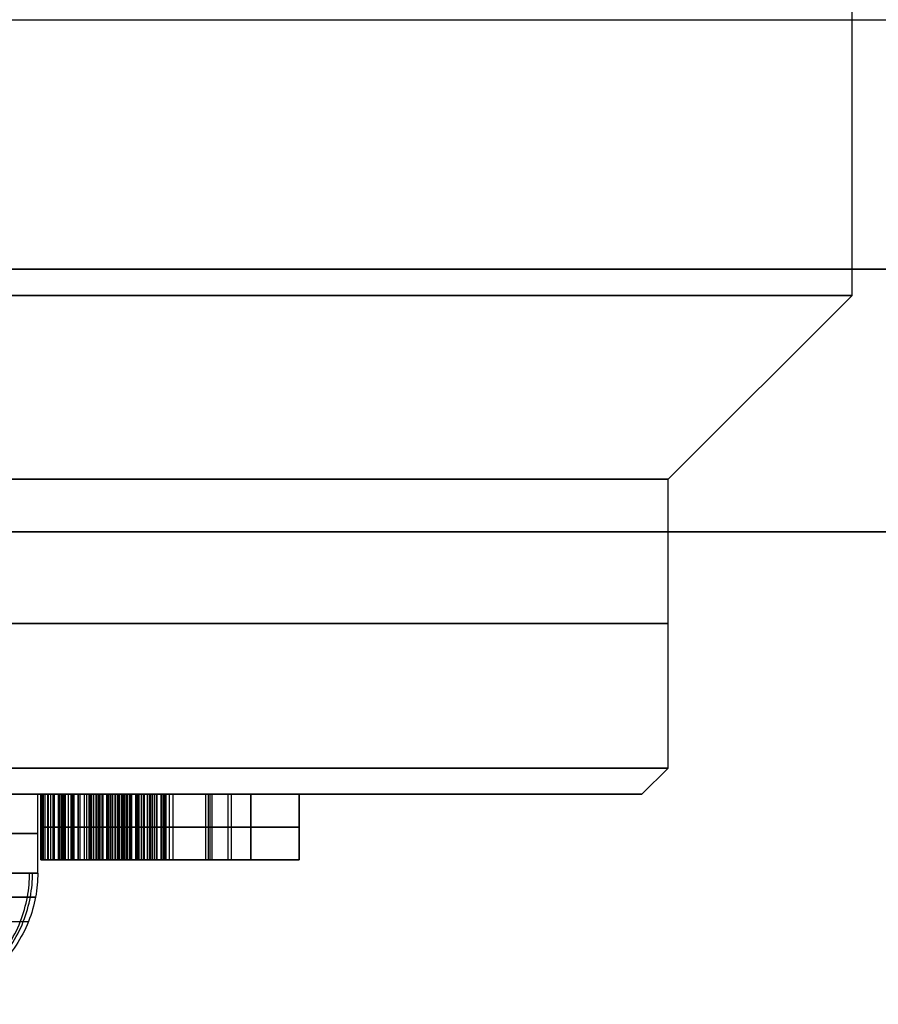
# Model space of a CAD drawing. Header units: millimetres. Extents: x 0 to 322, y -110 to 60.
# Tile 227 of 256: x 299.28 to 302.55, y -92.7 to -88.95. Entities that reach past the tile are written whole.
import ezdxf

# ---------------------------------------------------------------- set-up
doc = ezdxf.new("R2010")
doc.units = ezdxf.units.MM
doc.layers.add('Layer 01', color=7, linetype='Continuous', true_color=0x000000)

msp = doc.modelspace()

# ---------------------------------------------------------------- linework, layer by layer
at = {"layer": 'Layer 01'}
for p, q in [((302.45, -90, 18.5), (302.45, -86.9, 18.5)), ((275.55, -88.95, -0.45), (305.45, -88.95, -0.45)), ((275.55, -88.95, 37.45), (305.45, -88.95, 37.45)), ((301.75, -90.7, 18.5), (302.45, -90, 18.5)), ((301.75, -91.8, 18.5), (301.75, -90.7, 18.5)), ((301.65, -91.9, 18.5), (301.75, -91.8, 18.5)), ((299.35, -92.2, 18.5), (299.35, -91.9, 18.5)), ((301.65, -91.9, 18.5), (299.35, -91.9, 18.5)), ((300.1616, -91.9, 16.6628), (299.5451, -91.9, 16.6628)), ((300.1616, -91.9, 16.0878), (299.6117, -91.9, 16.0878)), ((299.8533, -91.9, 16.8961), (299.8533, -91.9, 16.4294)), ((299.8866, -91.9, 16.2794), (299.8866, -91.9, 15.8961)), ((299.9904, -92.15, 16.8961), (299.9904, -91.9, 16.8961)), ((300, -92.15, 16.4294), (300, -91.9, 16.4294)), ((300.0068, -92.15, 15.8961), (300.0068, -91.9, 15.8961)), ((300.0136, -92.15, 16.2794), (300.0136, -91.9, 16.2794)), ((300.0745, -92.15, 17.0461), (300.0745, -91.9, 17.0461)), ((300.0871, -92.15, 15.7461), (300.0871, -91.9, 15.7461)), ((300.1616, -91.9, 16.0878), (300.1616, -92.15, 16.0878)), ((300.1616, -91.9, 16.6628), (300.1616, -92.15, 16.6628)), ((300.3449, -91.9, 16.3961), (300.3449, -92.15, 16.3961)), ((299.8041, -92.025, 17.0461), (300.3449, -92.025, 17.0461)), ((300.1616, -92.025, 16.8961), (299.8192, -92.025, 16.8961)), ((300.3449, -92.025, 15.7461), (299.8293, -92.025, 15.7461)), ((299.8384, -92.025, 16.4294), (300.1616, -92.025, 16.4294)), ((299.852, -92.025, 15.8961), (300.1616, -92.025, 15.8961)), ((300.1616, -92.025, 16.2794), (299.8655, -92.025, 16.2794)), ((300.1616, -92.025, 15.8961), (300.1616, -92.025, 16.2794)), ((300.1616, -92.025, 16.4294), (300.1616, -92.025, 16.8961)), ((300.3449, -92.025, 17.0461), (300.3449, -92.025, 15.7461)), ((299.4744, -92.15, 16.3961), (300.3449, -92.15, 16.3961)), ((299.8533, -92.15, 15.7461), (299.8533, -92.15, 15.8961)), ((299.8533, -92.15, 16.2792), (299.8533, -92.15, 16.4294)), ((299.8533, -92.15, 16.8961), (299.8533, -92.15, 17.0461))]:
    msp.add_line(p, q, dxfattribs=at)
at = {"layer": 'Layer 01', "extrusion": (3.91909e-17, 1, -5.89011e-16)}
msp.add_arc((-290.5, 18.5, -89.9), 12.05, 90, 266.19333, dxfattribs=at)
at = {"layer": 'Layer 01', "extrusion": (0, -1, 0)}
for centre, radius, start in [((290.5, 18.5, 89.9), 13.425, 273.4163), ((290.5, 18.5, 90.9), 15.8559, 270), ((297.1, 18.5, 91.9), 2.25, 270)]:
    msp.add_arc(centre, radius, start, 90, dxfattribs=at)
at = {"layer": 'Layer 01', "extrusion": (0, 1, 0)}
for centre, radius in [((-290.5, 18.5, -90), 11.95), ((-290.5, 18.5, -90.7), 11.25), ((-290.5, 18.5, -91.25), 11.25), ((-290.5, 18.5, -91.8), 11.25), ((-290.5, 18.5, -91.9), 11.15), ((-297.1, 18.5, -92.05), 2.25)]:
    msp.add_arc(centre, radius, 90, 270, dxfattribs=at)
at = {"layer": 'Layer 01'}
for points in [[(275.55, -90.9, -0.45), (290.5, -90.9, -0.45), (305.45, -90.9, -0.45)], [(305.45, -90.9, 37.45), (290.5, -90.9, 37.45), (275.55, -90.9, 37.45)], [(299.3616, -92.15, 16.6516), (299.3616, -92.025, 16.6516), (299.3616, -91.9, 16.6516)], [(299.3626, -92.15, 16.6203), (299.3626, -92.025, 16.6203), (299.3626, -91.9, 16.6203)], [(299.3634, -92.15, 16.6958), (299.3634, -92.025, 16.6958), (299.3634, -91.9, 16.6958)], [(299.3658, -92.15, 16.5904), (299.3658, -92.025, 16.5904), (299.3658, -91.9, 16.5904)], [(299.3692, -92.15, 16.7375), (299.3692, -92.025, 16.7375), (299.3692, -91.9, 16.7375)], [(299.3712, -92.15, 16.5617), (299.3712, -92.025, 16.5617), (299.3712, -91.9, 16.5617)], [(299.3783, -92.15, 16.7771), (299.3783, -92.025, 16.7771), (299.3783, -91.9, 16.7771)], [(299.3788, -92.15, 16.5346), (299.3788, -92.025, 16.5346), (299.3788, -91.9, 16.5346)], [(299.3882, -92.15, 16.5086), (299.3882, -92.025, 16.5086), (299.3882, -91.9, 16.5086)], [(299.3913, -92.15, 16.8141), (299.3913, -92.025, 16.8141), (299.3913, -91.9, 16.8141)], [(299.3999, -92.15, 16.4844), (299.3999, -92.025, 16.4844), (299.3999, -91.9, 16.4844)], [(299.4082, -92.15, 16.849), (299.4082, -92.025, 16.849), (299.4082, -91.9, 16.849)], [(299.4139, -92.15, 16.4612), (299.4139, -92.025, 16.4612), (299.4139, -91.9, 16.4612)], [(299.4283, -92.15, 16.057), (299.4283, -92.025, 16.057), (299.4283, -91.9, 16.057)], [(299.4285, -92.15, 16.8815), (299.4285, -92.025, 16.8815), (299.4285, -91.9, 16.8815)], [(299.4298, -92.15, 16.0195), (299.4298, -92.025, 16.0195), (299.4298, -91.9, 16.0195)], [(299.4298, -92.15, 16.4396), (299.4298, -92.025, 16.4396), (299.4298, -91.9, 16.4396)], [(299.4314, -92.15, 16.105), (299.4314, -92.025, 16.105), (299.4314, -91.9, 16.105)], [(299.4345, -92.15, 15.9844), (299.4345, -92.025, 15.9844), (299.4345, -91.9, 15.9844)], [(299.4405, -92.15, 16.1492), (299.4405, -92.025, 16.1492), (299.4405, -91.9, 16.1492)], [(299.4423, -92.15, 15.9516), (299.4423, -92.025, 15.9516), (299.4423, -91.9, 15.9516)], [(299.4478, -92.15, 16.4195), (299.4478, -92.025, 16.4195), (299.4478, -91.9, 16.4195)], [(299.4527, -92.15, 16.9115), (299.4527, -92.025, 16.9115), (299.4527, -91.9, 16.9115)], [(299.4533, -92.15, 15.9214), (299.4533, -92.025, 15.9214), (299.4533, -91.9, 15.9214)], [(299.4556, -92.15, 16.1896), (299.4556, -92.025, 16.1896), (299.4556, -91.9, 16.1896)], [(299.4673, -92.15, 15.8932), (299.4673, -92.025, 15.8932), (299.4673, -91.9, 15.8932)], [(299.4676, -92.15, 16.4016), (299.4676, -92.025, 16.4016), (299.4676, -91.9, 16.4016)], [(299.4767, -92.15, 16.2263), (299.4767, -92.025, 16.2263), (299.4767, -91.9, 16.2263)], [(299.4806, -92.15, 16.9393), (299.4806, -92.025, 16.9393), (299.4806, -91.9, 16.9393)], [(299.4848, -92.15, 15.8677), (299.4848, -92.025, 15.8677), (299.4848, -91.9, 15.8677)], [(299.4889, -92.15, 16.3854), (299.4889, -92.025, 16.3854), (299.4889, -91.9, 16.3854)], [(299.5038, -92.15, 16.2591), (299.5038, -92.025, 16.2591), (299.5038, -91.9, 16.2591)], [(299.5051, -92.15, 15.8448), (299.5051, -92.025, 15.8448), (299.5051, -91.9, 15.8448)], [(299.5116, -92.15, 16.9643), (299.5116, -92.025, 16.9643), (299.5116, -91.9, 16.9643)], [(299.5119, -92.15, 16.3711), (299.5119, -92.025, 16.3711), (299.5119, -91.9, 16.3711)], [(299.5285, -92.15, 15.824), (299.5285, -92.025, 15.824), (299.5285, -91.9, 15.824)], [(299.5366, -92.15, 16.3589), (299.5366, -92.025, 16.3589), (299.5366, -91.9, 16.3589)], [(299.5371, -92.15, 16.288), (299.5371, -92.025, 16.288), (299.5371, -91.9, 16.288)], [(299.5449, -91.9, 16.6555), (299.5449, -92.025, 16.6555), (299.5449, -92.15, 16.6555)], [(299.5455, -92.15, 16.9859), (299.5455, -92.025, 16.9859), (299.5455, -91.9, 16.9859)], [(299.546, -92.15, 16.6274), (299.546, -92.025, 16.6274), (299.546, -91.9, 16.6274)], [(299.546, -92.15, 16.6839), (299.546, -92.025, 16.6839), (299.546, -91.9, 16.6839)], [(299.5494, -92.15, 16.6011), (299.5494, -92.025, 16.6011), (299.5494, -91.9, 16.6011)], [(299.5494, -92.15, 16.7107), (299.5494, -92.025, 16.7107), (299.5494, -91.9, 16.7107)], [(299.5548, -92.15, 16.5766), (299.5548, -92.025, 16.5766), (299.5548, -91.9, 16.5766)], [(299.5548, -92.15, 16.7357), (299.5548, -92.025, 16.7357), (299.5548, -91.9, 16.7357)], [(299.5551, -92.15, 15.8057), (299.5551, -92.025, 15.8057), (299.5551, -91.9, 15.8057)], [(299.5624, -92.15, 16.7589), (299.5624, -92.025, 16.7589), (299.5624, -91.9, 16.7589)], [(299.5626, -92.15, 16.5544), (299.5626, -92.025, 16.5544), (299.5626, -91.9, 16.5544)], [(299.5632, -92.15, 16.3484), (299.5632, -92.025, 16.3484), (299.5632, -91.9, 16.3484)], [(299.572, -92.15, 16.7805), (299.572, -92.025, 16.7805), (299.572, -91.9, 16.7805)], [(299.5725, -92.15, 16.5339), (299.5725, -92.025, 16.5339), (299.5725, -91.9, 16.5339)], [(299.5759, -92.15, 16.3128), (299.5759, -92.025, 16.3128), (299.5759, -91.9, 16.3128)], [(299.5819, -92.15, 17.0044), (299.5819, -92.025, 17.0044), (299.5819, -91.9, 17.0044)], [(299.584, -92.15, 16.8003), (299.584, -92.025, 16.8003), (299.584, -91.9, 16.8003)], [(299.5845, -92.15, 16.5154), (299.5845, -92.025, 16.5154), (299.5845, -91.9, 16.5154)], [(299.585, -92.15, 15.7899), (299.585, -92.025, 15.7899), (299.585, -91.9, 15.7899)], [(299.5913, -92.15, 16.3399), (299.5913, -92.025, 16.3399), (299.5913, -91.9, 16.3399)], [(299.5981, -92.15, 16.8182), (299.5981, -92.025, 16.8182), (299.5981, -91.9, 16.8182)], [(299.5988, -92.15, 16.4987), (299.5988, -92.025, 16.4987), (299.5988, -91.9, 16.4987)], [(299.6116, -91.9, 16.0831), (299.6116, -92.025, 16.0831), (299.6116, -92.15, 16.0831)], [(299.6126, -92.15, 16.0599), (299.6126, -92.025, 16.0599), (299.6126, -91.9, 16.0599)], [(299.6126, -92.15, 16.1076), (299.6126, -92.025, 16.1076), (299.6126, -91.9, 16.1076)], [(299.6145, -92.15, 16.8344), (299.6145, -92.025, 16.8344), (299.6145, -91.9, 16.8344)], [(299.6152, -92.15, 16.0386), (299.6152, -92.025, 16.0386), (299.6152, -91.9, 16.0386)], [(299.6155, -92.15, 16.1302), (299.6155, -92.025, 16.1302), (299.6155, -91.9, 16.1302)], [(299.6155, -92.15, 16.4841), (299.6155, -92.025, 16.4841), (299.6155, -91.9, 16.4841)], [(299.6179, -92.15, 15.7766), (299.6179, -92.025, 15.7766), (299.6179, -91.9, 15.7766)], [(299.6199, -92.15, 16.0185), (299.6199, -92.025, 16.0185), (299.6199, -91.9, 16.0185)], [(299.6202, -92.15, 16.1513), (299.6202, -92.025, 16.1513), (299.6202, -91.9, 16.1513)], [(299.621, -92.15, 16.3333), (299.621, -92.025, 16.3333), (299.621, -91.9, 16.3333)], [(299.621, -92.15, 17.0195), (299.621, -92.025, 17.0195), (299.621, -91.9, 17.0195)], [(299.6264, -92.15, 16.0003), (299.6264, -92.025, 16.0003), (299.6264, -91.9, 16.0003)], [(299.627, -92.15, 16.1708), (299.627, -92.025, 16.1708), (299.627, -91.9, 16.1708)], [(299.633, -92.15, 16.849), (299.633, -92.025, 16.849), (299.633, -91.9, 16.849)], [(299.6345, -92.15, 15.9833), (299.6345, -92.025, 15.9833), (299.6345, -91.9, 15.9833)], [(299.6345, -92.15, 16.4714), (299.6345, -92.025, 16.4714), (299.6345, -91.9, 16.4714)], [(299.6356, -92.15, 16.1886), (299.6356, -92.025, 16.1886), (299.6356, -91.9, 16.1886)], [(299.6447, -92.15, 15.968), (299.6447, -92.025, 15.968), (299.6447, -91.9, 15.968)], [(299.6462, -92.15, 16.2047), (299.6462, -92.025, 16.2047), (299.6462, -91.9, 16.2047)], [(299.6535, -92.15, 16.8615), (299.6535, -92.025, 16.8615), (299.6535, -91.9, 16.8615)], [(299.6538, -92.15, 15.7656), (299.6538, -92.025, 15.7656), (299.6538, -91.9, 15.7656)], [(299.6561, -92.15, 16.4602), (299.6561, -92.025, 16.4602), (299.6561, -91.9, 16.4602)], [(299.6567, -92.15, 15.9542), (299.6567, -92.025, 15.9542), (299.6567, -91.9, 15.9542)], [(299.6587, -92.15, 16.219), (299.6587, -92.025, 16.219), (299.6587, -91.9, 16.219)], [(299.6626, -92.15, 17.031), (299.6626, -92.025, 17.031), (299.6626, -91.9, 17.031)], [(299.6705, -92.15, 15.9419), (299.6705, -92.025, 15.9419), (299.6705, -91.9, 15.9419)], [(299.6731, -92.15, 16.2318), (299.6731, -92.025, 16.2318), (299.6731, -91.9, 16.2318)], [(299.6759, -92.15, 16.8719), (299.6759, -92.025, 16.8719), (299.6759, -91.9, 16.8719)], [(299.6801, -92.15, 16.4508), (299.6801, -92.025, 16.4508), (299.6801, -91.9, 16.4508)], [(299.6863, -92.15, 15.9313), (299.6863, -92.025, 15.9313), (299.6863, -91.9, 15.9313)], [(299.6895, -92.15, 16.243), (299.6895, -92.025, 16.243), (299.6895, -91.9, 16.243)], [(299.6931, -92.15, 15.757), (299.6931, -92.025, 15.757), (299.6931, -91.9, 15.757)], [(299.7007, -92.15, 16.8807), (299.7007, -92.025, 16.8807), (299.7007, -91.9, 16.8807)], [(299.7041, -92.15, 15.9219), (299.7041, -92.025, 15.9219), (299.7041, -91.9, 15.9219)], [(299.7067, -92.15, 16.4432), (299.7067, -92.025, 16.4432), (299.7067, -91.9, 16.4432)], [(299.7072, -92.15, 17.0393), (299.7072, -92.025, 17.0393), (299.7072, -91.9, 17.0393)], [(299.7082, -92.15, 16.2526), (299.7082, -92.025, 16.2526), (299.7082, -91.9, 16.2526)], [(299.7236, -92.15, 15.9141), (299.7236, -92.025, 15.9141), (299.7236, -91.9, 15.9141)], [(299.7272, -92.15, 16.8875), (299.7272, -92.025, 16.8875), (299.7272, -91.9, 16.8875)], [(299.7291, -92.15, 16.2609), (299.7291, -92.025, 16.2609), (299.7291, -91.9, 16.2609)], [(299.7353, -92.15, 15.7511), (299.7353, -92.025, 15.7511), (299.7353, -91.9, 15.7511)], [(299.7358, -92.15, 16.4373), (299.7358, -92.025, 16.4373), (299.7358, -91.9, 16.4373)], [(299.7455, -92.15, 15.9076), (299.7455, -92.025, 15.9076), (299.7455, -91.9, 15.9076)], [(299.752, -92.15, 16.2675), (299.752, -92.025, 16.2675), (299.752, -91.9, 16.2675)], [(299.7543, -92.15, 17.0445), (299.7543, -92.025, 17.0445), (299.7543, -91.9, 17.0445)], [(299.7559, -92.15, 16.8922), (299.7559, -92.025, 16.8922), (299.7559, -91.9, 16.8922)], [(299.7676, -92.15, 16.4328), (299.7676, -92.025, 16.4328), (299.7676, -91.9, 16.4328)], [(299.7692, -92.15, 15.9026), (299.7692, -92.025, 15.9026), (299.7692, -91.9, 15.9026)], [(299.7772, -92.15, 16.2727), (299.7772, -92.025, 16.2727), (299.7772, -91.9, 16.2727)], [(299.7809, -92.15, 15.7474), (299.7809, -92.025, 15.7474), (299.7809, -91.9, 15.7474)], [(299.7863, -92.15, 16.8951), (299.7863, -92.025, 16.8951), (299.7863, -91.9, 16.8951)], [(299.7947, -92.15, 15.899), (299.7947, -92.025, 15.899), (299.7947, -91.9, 15.899)], [(299.8017, -92.15, 16.4302), (299.8017, -92.025, 16.4302), (299.8017, -91.9, 16.4302)], [(300.3449, -91.9, 17.0461), (300.0745, -91.9, 17.0461), (299.8041, -91.9, 17.0461)], [(299.8041, -92.15, 17.0461), (299.8041, -92.025, 17.0461), (299.8041, -91.9, 17.0461)], [(299.8046, -92.15, 16.2766), (299.8046, -92.025, 16.2766), (299.8046, -91.9, 16.2766)], [(299.8192, -91.9, 16.8961), (299.9904, -91.9, 16.8961), (300.1616, -91.9, 16.8961)], [(299.8192, -92.15, 16.8961), (299.8192, -92.025, 16.8961), (299.8192, -91.9, 16.8961)], [(299.8223, -92.15, 15.8969), (299.8223, -92.025, 15.8969), (299.8223, -91.9, 15.8969)], [(299.8293, -91.9, 15.7461), (300.0871, -91.9, 15.7461), (300.3449, -91.9, 15.7461)], [(299.8293, -92.15, 15.7461), (299.8293, -92.025, 15.7461), (299.8293, -91.9, 15.7461)], [(299.834, -92.15, 16.2787), (299.834, -92.025, 16.2787), (299.834, -91.9, 16.2787)], [(299.8384, -92.15, 16.4294), (299.8384, -92.025, 16.4294), (299.8384, -91.9, 16.4294)], [(300.1616, -91.9, 16.4294), (300, -91.9, 16.4294), (299.8384, -91.9, 16.4294)], [(299.852, -92.15, 15.8961), (299.852, -92.025, 15.8961), (299.852, -91.9, 15.8961)], [(300.1616, -91.9, 15.8961), (300.0068, -91.9, 15.8961), (299.852, -91.9, 15.8961)], [(299.8655, -91.9, 16.2794), (300.0136, -91.9, 16.2794), (300.1616, -91.9, 16.2794)], [(299.8655, -92.15, 16.2794), (299.8655, -92.025, 16.2794), (299.8655, -91.9, 16.2794)], [(300.1616, -91.9, 16.2794), (300.1616, -91.9, 16.0878), (300.1616, -91.9, 15.8961)], [(300.1616, -92.15, 15.8961), (300.1616, -92.025, 15.8961), (300.1616, -91.9, 15.8961)], [(300.1616, -92.15, 16.2794), (300.1616, -92.025, 16.2794), (300.1616, -91.9, 16.2794)], [(300.1616, -91.9, 16.8961), (300.1616, -91.9, 16.6628), (300.1616, -91.9, 16.4294)], [(300.1616, -92.15, 16.4294), (300.1616, -92.025, 16.4294), (300.1616, -91.9, 16.4294)], [(300.1616, -92.15, 16.8961), (300.1616, -92.025, 16.8961), (300.1616, -91.9, 16.8961)], [(300.3449, -91.9, 15.7461), (300.3449, -91.9, 16.3961), (300.3449, -91.9, 17.0461)], [(300.3449, -91.9, 15.7461), (300.3449, -92.025, 15.7461), (300.3449, -92.15, 15.7461)], [(300.3449, -92.15, 17.0461), (300.3449, -92.025, 17.0461), (300.3449, -91.9, 17.0461)], [(299.8041, -92.15, 17.0461), (300.0745, -92.15, 17.0461), (300.3449, -92.15, 17.0461)], [(299.8192, -92.15, 16.8961), (299.9904, -92.15, 16.8961), (300.1616, -92.15, 16.8961)], [(300.3449, -92.15, 15.7461), (300.0871, -92.15, 15.7461), (299.8293, -92.15, 15.7461)], [(300.1616, -92.15, 16.4294), (300, -92.15, 16.4294), (299.8384, -92.15, 16.4294)], [(300.1616, -92.15, 15.8961), (300.0068, -92.15, 15.8961), (299.852, -92.15, 15.8961)], [(299.8655, -92.15, 16.2794), (300.0136, -92.15, 16.2794), (300.1616, -92.15, 16.2794)], [(300.1616, -92.15, 16.2794), (300.1616, -92.15, 16.0878), (300.1616, -92.15, 15.8961)], [(300.1616, -92.15, 16.8961), (300.1616, -92.15, 16.6628), (300.1616, -92.15, 16.4294)], [(300.3449, -92.15, 17.0461), (300.3449, -92.15, 16.3961), (300.3449, -92.15, 15.7461)]]:
    msp.add_open_spline(points, degree=2, dxfattribs=at)
for points, knots in [([(299.3616, -91.9, 16.6516), (299.3618, -91.9, 16.6411), (299.3622, -91.9, 16.6207), (299.3653, -91.9, 16.5906), (299.3707, -91.9, 16.562), (299.3785, -91.9, 16.5347), (299.3876, -91.9, 16.5086), (299.3996, -91.9, 16.4841), (299.4136, -91.9, 16.4611), (299.4295, -91.9, 16.4393), (299.4474, -91.9, 16.4192), (299.4674, -91.9, 16.4013), (299.4888, -91.9, 16.3851), (299.5118, -91.9, 16.3706), (299.5367, -91.9, 16.3584), (299.5633, -91.9, 16.348), (299.5915, -91.9, 16.3393), (299.611, -91.9, 16.3353), (299.621, -91.9, 16.3333)], [-0.4511343, -0.4511343, -0.4511343, -0.4511343, -0.4198272, -0.3896784, -0.3604782, -0.3323259, -0.304613, -0.2776738, -0.2505298, -0.2236715, -0.1967122, -0.1699464, -0.1431414, -0.1160826, -0.0884458, -0.0598776, -0.0304316, 0, 0, 0, 0]), ([(299.8041, -91.9, 17.0461), (299.7875, -91.9, 17.0459), (299.755, -91.9, 17.0454), (299.7078, -91.9, 17.0399), (299.6632, -91.9, 17.0317), (299.6212, -91.9, 17.0204), (299.5819, -91.9, 17.0052), (299.5454, -91.9, 16.9866), (299.5112, -91.9, 16.965), (299.4802, -91.9, 16.9399), (299.4525, -91.9, 16.9121), (299.4279, -91.9, 16.8821), (299.4076, -91.9, 16.8491), (299.3905, -91.9, 16.8142), (299.3774, -91.9, 16.7769), (299.3686, -91.9, 16.7371), (299.3625, -91.9, 16.6952), (299.3619, -91.9, 16.6664), (299.3616, -91.9, 16.6516)], [-0.6708026, -0.6708026, -0.6708026, -0.6708026, -0.6209576, -0.5734581, -0.5280801, -0.4847964, -0.4428473, -0.401902, -0.3616708, -0.3217895, -0.2823189, -0.243741, -0.2053089, -0.1664612, -0.1271928, -0.0865076, -0.0443804, 0, 0, 0, 0]), ([(299.4283, -91.9, 16.057), (299.4286, -91.9, 16.0445), (299.4291, -91.9, 16.0202), (299.4339, -91.9, 15.9849), (299.4415, -91.9, 15.9519), (299.4527, -91.9, 15.9214), (299.4666, -91.9, 15.893), (299.4842, -91.9, 15.8674), (299.5048, -91.9, 15.8442), (299.5283, -91.9, 15.8232), (299.5553, -91.9, 15.8049), (299.5852, -91.9, 15.7891), (299.6184, -91.9, 15.7758), (299.6545, -91.9, 15.7649), (299.6938, -91.9, 15.7564), (299.7363, -91.9, 15.7505), (299.7818, -91.9, 15.7469), (299.8132, -91.9, 15.7464), (299.8293, -91.9, 15.7461)], [-0.5802371, -0.5802371, -0.5802371, -0.5802371, -0.5426447, -0.5071207, -0.4733372, -0.4411585, -0.4096637, -0.3786993, -0.3480274, -0.316619, -0.2843517, -0.2503974, -0.2149424, -0.1773175, -0.1370023, -0.0943237, -0.0485323, 0, 0, 0, 0]), ([(299.621, -91.9, 16.3333), (299.6057, -91.9, 16.3269), (299.5763, -91.9, 16.3146), (299.537, -91.9, 16.2892), (299.5033, -91.9, 16.2604), (299.4758, -91.9, 16.227), (299.4544, -91.9, 16.1899), (299.4393, -91.9, 16.1489), (299.43, -91.9, 16.1042), (299.4289, -91.9, 16.0731), (299.4283, -91.9, 16.057)], [-0.3622141, -0.3622141, -0.3622141, -0.3622141, -0.3125031, -0.2663144, -0.2220294, -0.1793254, -0.1368218, -0.0935639, -0.0481967, 0, 0, 0, 0]), ([(299.8384, -91.9, 16.4294), (299.8262, -91.9, 16.4296), (299.8025, -91.9, 16.4298), (299.7683, -91.9, 16.4324), (299.7365, -91.9, 16.4368), (299.7073, -91.9, 16.4427), (299.6806, -91.9, 16.4502), (299.6564, -91.9, 16.4596), (299.6347, -91.9, 16.4707), (299.6154, -91.9, 16.4836), (299.5985, -91.9, 16.4983), (299.5841, -91.9, 16.5151), (299.572, -91.9, 16.5339), (299.5622, -91.9, 16.5545), (299.5542, -91.9, 16.5769), (299.549, -91.9, 16.6015), (299.5454, -91.9, 16.6279), (299.5451, -91.9, 16.6461), (299.5449, -91.9, 16.6555)], [-1, -1, -1, -1, -0.913701, -0.833307, -0.757932, -0.687967, -0.623078, -0.562626, -0.505425, -0.451626, -0.399588, -0.347951, -0.296183, -0.24254, -0.187383, -0.128445, -0.066132, 0, 0, 0, 0]), ([(299.5449, -91.9, 16.6555), (299.5451, -91.9, 16.665), (299.5454, -91.9, 16.6834), (299.5489, -91.9, 16.7103), (299.5543, -91.9, 16.7354), (299.5619, -91.9, 16.7588), (299.5715, -91.9, 16.7806), (299.5836, -91.9, 16.8004), (299.5977, -91.9, 16.8187), (299.6144, -91.9, 16.8348), (299.6328, -91.9, 16.8495), (299.6535, -91.9, 16.862), (299.6763, -91.9, 16.8724), (299.7009, -91.9, 16.8813), (299.7277, -91.9, 16.888), (299.7564, -91.9, 16.8926), (299.7871, -91.9, 16.8955), (299.8082, -91.9, 16.8959), (299.8192, -91.9, 16.8961)], [-1, -1, -1, -1, -0.931804, -0.866894, -0.805452, -0.746927, -0.69011, -0.634566, -0.579784, -0.524519, -0.467981, -0.410185, -0.350884, -0.287797, -0.221984, -0.152294, -0.078819, 0, 0, 0, 0]), ([(299.852, -91.9, 15.8961), (299.8421, -91.9, 15.8963), (299.8229, -91.9, 15.8966), (299.7953, -91.9, 15.8986), (299.7696, -91.9, 15.9023), (299.7458, -91.9, 15.9071), (299.724, -91.9, 15.9136), (299.7042, -91.9, 15.9214), (299.6864, -91.9, 15.9308), (299.6704, -91.9, 15.9414), (299.6564, -91.9, 15.9539), (299.6443, -91.9, 15.9678), (299.634, -91.9, 15.9832), (299.6261, -91.9, 16.0004), (299.6194, -91.9, 16.0188), (299.6148, -91.9, 16.0388), (299.6123, -91.9, 16.0604), (299.6118, -91.9, 16.0754), (299.6116, -91.9, 16.0831)], [-1, -1, -1, -1, -0.914897, -0.835568, -0.761692, -0.692318, -0.626915, -0.566634, -0.509216, -0.454367, -0.401503, -0.349132, -0.296353, -0.242612, -0.187142, -0.128131, -0.066484, 0, 0, 0, 0]), ([(299.6116, -91.9, 16.0831), (299.6118, -91.9, 16.0913), (299.6122, -91.9, 16.107), (299.6151, -91.9, 16.1299), (299.6197, -91.9, 16.1511), (299.6265, -91.9, 16.1707), (299.6351, -91.9, 16.1887), (299.6458, -91.9, 16.2049), (299.6585, -91.9, 16.2193), (299.673, -91.9, 16.2323), (299.6896, -91.9, 16.2436), (299.7085, -91.9, 16.2531), (299.7293, -91.9, 16.2615), (299.7525, -91.9, 16.2679), (299.7778, -91.9, 16.273), (299.8052, -91.9, 16.277), (299.8347, -91.9, 16.2789), (299.855, -91.9, 16.2793), (299.8655, -91.9, 16.2794)], [-1, -1, -1, -1, -0.933509, -0.871536, -0.812896, -0.756798, -0.703382, -0.650852, -0.599262, -0.547204, -0.4933, -0.436091, -0.375199, -0.310547, -0.240554, -0.165596, -0.085538, 0, 0, 0, 0]), ([(299.621, -92.025, 16.3333), (299.611, -92.025, 16.3353), (299.5915, -92.025, 16.3393), (299.5633, -92.025, 16.348), (299.5367, -92.025, 16.3584), (299.5118, -92.025, 16.3706), (299.4888, -92.025, 16.3851), (299.4674, -92.025, 16.4013), (299.4474, -92.025, 16.4192), (299.4295, -92.025, 16.4393), (299.4136, -92.025, 16.4611), (299.3996, -92.025, 16.4841), (299.3876, -92.025, 16.5086), (299.3785, -92.025, 16.5347), (299.3707, -92.025, 16.562), (299.3653, -92.025, 16.5906), (299.3622, -92.025, 16.6207), (299.3618, -92.025, 16.6411), (299.3616, -92.025, 16.6516)], [0, 0, 0, 0, 0.067456, 0.132727, 0.196052, 0.257313, 0.317292, 0.376709, 0.436039, 0.495798, 0.555333, 0.615501, 0.675216, 0.736645, 0.799049, 0.863775, 0.930604, 1, 1, 1, 1]), ([(299.3616, -92.025, 16.6516), (299.3619, -92.025, 16.6664), (299.3625, -92.025, 16.6952), (299.3686, -92.025, 16.7371), (299.3774, -92.025, 16.7769), (299.3905, -92.025, 16.8142), (299.4076, -92.025, 16.8491), (299.4279, -92.025, 16.8821), (299.4525, -92.025, 16.9121), (299.4802, -92.025, 16.9399), (299.5112, -92.025, 16.965), (299.5454, -92.025, 16.9866), (299.5819, -92.025, 17.0052), (299.6212, -92.025, 17.0204), (299.6632, -92.025, 17.0317), (299.7078, -92.025, 17.0399), (299.755, -92.025, 17.0454), (299.7875, -92.025, 17.0459), (299.8041, -92.025, 17.0461)], [0, 0, 0, 0, 0.06616, 0.128961, 0.189613, 0.248152, 0.306065, 0.363357, 0.420867, 0.479708, 0.539161, 0.599136, 0.660175, 0.722711, 0.787236, 0.854884, 0.925693, 1, 1, 1, 1]), ([(299.8293, -92.025, 15.7461), (299.8132, -92.025, 15.7464), (299.7818, -92.025, 15.7469), (299.7363, -92.025, 15.7505), (299.6938, -92.025, 15.7564), (299.6545, -92.025, 15.7649), (299.6184, -92.025, 15.7758), (299.5852, -92.025, 15.7891), (299.5553, -92.025, 15.8049), (299.5283, -92.025, 15.8232), (299.5048, -92.025, 15.8442), (299.4842, -92.025, 15.8674), (299.4666, -92.025, 15.893), (299.4527, -92.025, 15.9214), (299.4415, -92.025, 15.9519), (299.4339, -92.025, 15.9849), (299.4291, -92.025, 16.0202), (299.4286, -92.025, 16.0445), (299.4283, -92.025, 16.057)], [0, 0, 0, 0, 0.083642, 0.162561, 0.236114, 0.305595, 0.370439, 0.431543, 0.490061, 0.545672, 0.599802, 0.652663, 0.706028, 0.760307, 0.815765, 0.873989, 0.935212, 1, 1, 1, 1]), ([(299.4283, -92.025, 16.057), (299.4289, -92.025, 16.0731), (299.43, -92.025, 16.1042), (299.4393, -92.025, 16.1489), (299.4544, -92.025, 16.1899), (299.4758, -92.025, 16.227), (299.5033, -92.025, 16.2604), (299.537, -92.025, 16.2892), (299.5763, -92.025, 16.3146), (299.6057, -92.025, 16.3269), (299.621, -92.025, 16.3333)], [0, 0, 0, 0, 0.133061, 0.258311, 0.377737, 0.495081, 0.612978, 0.73524, 0.862758, 1, 1, 1, 1]), ([(299.5449, -92.025, 16.6555), (299.5451, -92.025, 16.6461), (299.5454, -92.025, 16.6279), (299.549, -92.025, 16.6015), (299.5542, -92.025, 16.5769), (299.5622, -92.025, 16.5545), (299.572, -92.025, 16.5339), (299.5841, -92.025, 16.5151), (299.5985, -92.025, 16.4983), (299.6154, -92.025, 16.4836), (299.6347, -92.025, 16.4707), (299.6564, -92.025, 16.4596), (299.6806, -92.025, 16.4502), (299.7073, -92.025, 16.4427), (299.7365, -92.025, 16.4368), (299.7683, -92.025, 16.4324), (299.8025, -92.025, 16.4298), (299.8262, -92.025, 16.4296), (299.8384, -92.025, 16.4294)], [0, 0, 0, 0, 0.066132, 0.128445, 0.187383, 0.24254, 0.296183, 0.347951, 0.399588, 0.451626, 0.505425, 0.562626, 0.623078, 0.687967, 0.757932, 0.833307, 0.913701, 1, 1, 1, 1]), ([(299.8192, -92.025, 16.8961), (299.8082, -92.025, 16.8959), (299.7871, -92.025, 16.8955), (299.7564, -92.025, 16.8926), (299.7277, -92.025, 16.888), (299.7009, -92.025, 16.8813), (299.6763, -92.025, 16.8724), (299.6535, -92.025, 16.862), (299.6328, -92.025, 16.8495), (299.6144, -92.025, 16.8348), (299.5977, -92.025, 16.8187), (299.5836, -92.025, 16.8004), (299.5715, -92.025, 16.7806), (299.5619, -92.025, 16.7588), (299.5543, -92.025, 16.7354), (299.5489, -92.025, 16.7103), (299.5454, -92.025, 16.6834), (299.5451, -92.025, 16.665), (299.5449, -92.025, 16.6555)], [0, 0, 0, 0, 0.078819, 0.152294, 0.221984, 0.287797, 0.350884, 0.410185, 0.467981, 0.524519, 0.579784, 0.634566, 0.69011, 0.746927, 0.805452, 0.866894, 0.931804, 1, 1, 1, 1]), ([(299.6116, -92.025, 16.0831), (299.6118, -92.025, 16.0754), (299.6123, -92.025, 16.0604), (299.6148, -92.025, 16.0388), (299.6194, -92.025, 16.0188), (299.6261, -92.025, 16.0004), (299.634, -92.025, 15.9832), (299.6443, -92.025, 15.9678), (299.6564, -92.025, 15.9539), (299.6704, -92.025, 15.9414), (299.6864, -92.025, 15.9308), (299.7042, -92.025, 15.9214), (299.724, -92.025, 15.9136), (299.7458, -92.025, 15.9071), (299.7696, -92.025, 15.9023), (299.7953, -92.025, 15.8986), (299.8229, -92.025, 15.8966), (299.8421, -92.025, 15.8963), (299.852, -92.025, 15.8961)], [0, 0, 0, 0, 0.066484, 0.128131, 0.187142, 0.242612, 0.296353, 0.349132, 0.401503, 0.454367, 0.509216, 0.566634, 0.626915, 0.692318, 0.761692, 0.835568, 0.914897, 1, 1, 1, 1]), ([(299.8655, -92.025, 16.2794), (299.855, -92.025, 16.2793), (299.8347, -92.025, 16.2789), (299.8052, -92.025, 16.277), (299.7778, -92.025, 16.273), (299.7525, -92.025, 16.2679), (299.7293, -92.025, 16.2615), (299.7085, -92.025, 16.2531), (299.6896, -92.025, 16.2436), (299.673, -92.025, 16.2323), (299.6585, -92.025, 16.2193), (299.6458, -92.025, 16.2049), (299.6351, -92.025, 16.1887), (299.6265, -92.025, 16.1707), (299.6197, -92.025, 16.1511), (299.6151, -92.025, 16.1299), (299.6122, -92.025, 16.107), (299.6118, -92.025, 16.0913), (299.6116, -92.025, 16.0831)], [0, 0, 0, 0, 0.085538, 0.165596, 0.240554, 0.310547, 0.375199, 0.436091, 0.4933, 0.547204, 0.599262, 0.650852, 0.703382, 0.756798, 0.812896, 0.871536, 0.933509, 1, 1, 1, 1]), ([(299.621, -92.15, 16.3333), (299.611, -92.15, 16.3353), (299.5915, -92.15, 16.3393), (299.5633, -92.15, 16.348), (299.5367, -92.15, 16.3584), (299.5118, -92.15, 16.3706), (299.4888, -92.15, 16.3851), (299.4674, -92.15, 16.4013), (299.4474, -92.15, 16.4192), (299.4295, -92.15, 16.4393), (299.4136, -92.15, 16.4611), (299.3996, -92.15, 16.4841), (299.3876, -92.15, 16.5086), (299.3785, -92.15, 16.5347), (299.3707, -92.15, 16.562), (299.3653, -92.15, 16.5906), (299.3622, -92.15, 16.6207), (299.3618, -92.15, 16.6411), (299.3616, -92.15, 16.6516)], [0, 0, 0, 0, 0.067456, 0.132727, 0.196052, 0.257313, 0.317292, 0.376709, 0.436039, 0.495798, 0.555333, 0.615501, 0.675216, 0.736645, 0.799049, 0.863775, 0.930604, 1, 1, 1, 1]), ([(299.3616, -92.15, 16.6516), (299.3619, -92.15, 16.6664), (299.3625, -92.15, 16.6952), (299.3686, -92.15, 16.7371), (299.3774, -92.15, 16.7769), (299.3905, -92.15, 16.8142), (299.4076, -92.15, 16.8491), (299.4279, -92.15, 16.8821), (299.4525, -92.15, 16.9121), (299.4802, -92.15, 16.9399), (299.5112, -92.15, 16.965), (299.5454, -92.15, 16.9866), (299.5819, -92.15, 17.0052), (299.6212, -92.15, 17.0204), (299.6632, -92.15, 17.0317), (299.7078, -92.15, 17.0399), (299.755, -92.15, 17.0454), (299.7875, -92.15, 17.0459), (299.8041, -92.15, 17.0461)], [0, 0, 0, 0, 0.06616, 0.128961, 0.189613, 0.248152, 0.306065, 0.363357, 0.420867, 0.479708, 0.539161, 0.599136, 0.660175, 0.722711, 0.787236, 0.854884, 0.925693, 1, 1, 1, 1]), ([(299.8293, -92.15, 15.7461), (299.8132, -92.15, 15.7464), (299.7818, -92.15, 15.7469), (299.7363, -92.15, 15.7505), (299.6938, -92.15, 15.7564), (299.6545, -92.15, 15.7649), (299.6184, -92.15, 15.7758), (299.5852, -92.15, 15.7891), (299.5553, -92.15, 15.8049), (299.5283, -92.15, 15.8232), (299.5048, -92.15, 15.8442), (299.4842, -92.15, 15.8674), (299.4666, -92.15, 15.893), (299.4527, -92.15, 15.9214), (299.4415, -92.15, 15.9519), (299.4339, -92.15, 15.9849), (299.4291, -92.15, 16.0202), (299.4286, -92.15, 16.0445), (299.4283, -92.15, 16.057)], [0, 0, 0, 0, 0.083642, 0.162561, 0.236114, 0.305595, 0.370439, 0.431543, 0.490061, 0.545672, 0.599802, 0.652663, 0.706028, 0.760307, 0.815765, 0.873989, 0.935212, 1, 1, 1, 1]), ([(299.4283, -92.15, 16.057), (299.4289, -92.15, 16.0731), (299.43, -92.15, 16.1042), (299.4393, -92.15, 16.1489), (299.4544, -92.15, 16.1899), (299.4758, -92.15, 16.227), (299.5033, -92.15, 16.2604), (299.537, -92.15, 16.2892), (299.5763, -92.15, 16.3146), (299.6057, -92.15, 16.3269), (299.621, -92.15, 16.3333)], [0, 0, 0, 0, 0.133061, 0.258311, 0.377737, 0.495081, 0.612978, 0.73524, 0.862758, 1, 1, 1, 1]), ([(299.5449, -92.15, 16.6555), (299.5451, -92.15, 16.665), (299.5454, -92.15, 16.6834), (299.5489, -92.15, 16.7103), (299.5543, -92.15, 16.7354), (299.5619, -92.15, 16.7588), (299.5715, -92.15, 16.7806), (299.5836, -92.15, 16.8004), (299.5977, -92.15, 16.8187), (299.6144, -92.15, 16.8348), (299.6328, -92.15, 16.8495), (299.6535, -92.15, 16.862), (299.6763, -92.15, 16.8724), (299.7009, -92.15, 16.8813), (299.7277, -92.15, 16.888), (299.7564, -92.15, 16.8926), (299.7871, -92.15, 16.8955), (299.8082, -92.15, 16.8959), (299.8192, -92.15, 16.8961)], [0, 0, 0, 0, 0.0284504, 0.0555298, 0.0811623, 0.1055782, 0.1292814, 0.1524534, 0.1753076, 0.1983633, 0.22195, 0.2460616, 0.2708013, 0.2971201, 0.3245763, 0.35365, 0.3843025, 0.4171846, 0.4171846, 0.4171846, 0.4171846]), ([(299.8384, -92.15, 16.4294), (299.8262, -92.15, 16.4296), (299.8025, -92.15, 16.4298), (299.7683, -92.15, 16.4324), (299.7365, -92.15, 16.4368), (299.7073, -92.15, 16.4427), (299.6806, -92.15, 16.4502), (299.6564, -92.15, 16.4596), (299.6347, -92.15, 16.4707), (299.6154, -92.15, 16.4836), (299.5985, -92.15, 16.4983), (299.5841, -92.15, 16.5151), (299.572, -92.15, 16.5339), (299.5622, -92.15, 16.5545), (299.5542, -92.15, 16.5769), (299.549, -92.15, 16.6015), (299.5454, -92.15, 16.6279), (299.5451, -92.15, 16.6461), (299.5449, -92.15, 16.6555)], [-1, -1, -1, -1, -0.913701, -0.833307, -0.757932, -0.687967, -0.623078, -0.562626, -0.505425, -0.451626, -0.399588, -0.347951, -0.296183, -0.24254, -0.187383, -0.128445, -0.066132, 0, 0, 0, 0]), ([(299.852, -92.15, 15.8961), (299.8421, -92.15, 15.8963), (299.8229, -92.15, 15.8966), (299.7953, -92.15, 15.8986), (299.7696, -92.15, 15.9023), (299.7458, -92.15, 15.9071), (299.724, -92.15, 15.9136), (299.7042, -92.15, 15.9214), (299.6864, -92.15, 15.9308), (299.6704, -92.15, 15.9414), (299.6564, -92.15, 15.9539), (299.6443, -92.15, 15.9678), (299.634, -92.15, 15.9832), (299.6261, -92.15, 16.0004), (299.6194, -92.15, 16.0188), (299.6148, -92.15, 16.0388), (299.6123, -92.15, 16.0604), (299.6118, -92.15, 16.0754), (299.6116, -92.15, 16.0831)], [0, 0, 0, 0, 0.0297452, 0.0574722, 0.0832933, 0.107541, 0.1304007, 0.1514701, 0.171539, 0.1907098, 0.2091866, 0.2274914, 0.2459388, 0.2647224, 0.2841102, 0.3047358, 0.3262826, 0.3495201, 0.3495201, 0.3495201, 0.3495201]), ([(299.6116, -92.15, 16.0831), (299.6118, -92.15, 16.0913), (299.6122, -92.15, 16.107), (299.6151, -92.15, 16.1299), (299.6197, -92.15, 16.1511), (299.6265, -92.15, 16.1707), (299.6351, -92.15, 16.1887), (299.6458, -92.15, 16.2049), (299.6585, -92.15, 16.2193), (299.673, -92.15, 16.2323), (299.6896, -92.15, 16.2436), (299.7085, -92.15, 16.2531), (299.7293, -92.15, 16.2615), (299.7525, -92.15, 16.2679), (299.7778, -92.15, 16.273), (299.8052, -92.15, 16.277), (299.8347, -92.15, 16.2789), (299.855, -92.15, 16.2793), (299.8655, -92.15, 16.2794)], [0, 0, 0, 0, 0.0245406, 0.0474139, 0.0690569, 0.0897616, 0.1094767, 0.1288646, 0.1479055, 0.167119, 0.1870143, 0.208129, 0.2306032, 0.254465, 0.2802981, 0.3079638, 0.3375119, 0.3690826, 0.3690826, 0.3690826, 0.3690826]), ([(299.35, -92.2, 18.5), (299.35, -92.2, 18.4062), (299.3442, -92.2, 18.3066), (299.3301, -92.2, 18.2013), (299.316, -92.2, 18.0961), (299.2936, -92.2, 17.9852), (299.26, -92.2, 17.87), (299.2264, -92.2, 17.7548), (299.1816, -92.2, 17.6352), (299.1225, -92.2, 17.514), (299.0634, -92.2, 17.3928), (298.99, -92.2, 17.27), (298.9, -92.2, 17.15), (298.81, -92.2, 17.03), (298.7033, -92.2, 16.9129), (298.5795, -92.2, 16.8048), (298.4556, -92.2, 16.6967), (298.3145, -92.2, 16.5978), (298.1588, -92.2, 16.5147), (298.0031, -92.2, 16.4317), (297.8328, -92.2, 16.3647), (297.6538, -92.2, 16.3192), (297.4749, -92.2, 16.2738), (297.2875, -92.2, 16.25), (297.1, -92.2, 16.25)], [-3.540675, -3.540675, -3.540675, -3.540675, -3.240894, -3.240894, -3.240894, -2.901588, -2.901588, -2.901588, -2.519064, -2.519064, -2.519064, -2.091133, -2.091133, -2.091133, -1.618317, -1.618317, -1.618317, -1.105148, -1.105148, -1.105148, -0.56103, -0.56103, -0.56103, 0, 0, 0, 0]), ([(297.1, -92.2, 20.75), (297.1064, -92.2, 20.75), (297.1128, -92.2, 20.75), (297.1191, -92.2, 20.7499), (297.2523, -92.2, 20.7488), (297.3902, -92.2, 20.7357), (297.5299, -92.2, 20.7086), (297.6695, -92.2, 20.6814), (297.8109, -92.2, 20.64), (297.9495, -92.2, 20.5835), (298.0881, -92.2, 20.5269), (298.224, -92.2, 20.4552), (298.3524, -92.2, 20.3692), (298.4808, -92.2, 20.2832), (298.6017, -92.2, 20.1828), (298.7108, -92.2, 20.0709), (298.8199, -92.2, 19.9591), (298.9172, -92.2, 19.8357), (299, -92.2, 19.7052), (299.0828, -92.2, 19.5746), (299.1511, -92.2, 19.4369), (299.2042, -92.2, 19.2968), (299.2572, -92.2, 19.1567), (299.2951, -92.2, 19.0143), (299.3187, -92.2, 18.8738), (299.3401, -92.2, 18.7468), (299.35, -92.2, 18.6214), (299.35, -92.2, 18.5)], [-3.539937, -3.539937, -3.539937, -3.539937, -3.5208, -3.5208, -3.5208, -3.106823, -3.106823, -3.106823, -2.667562, -2.667562, -2.667562, -2.209636, -2.209636, -2.209636, -1.74173, -1.74173, -1.74173, -1.273746, -1.273746, -1.273746, -0.815593, -0.815593, -0.815593, -0.375986, -0.375986, -0.375986, 0, 0, 0, 0]), ([(298.8259, -92.7, 18.7908), (298.8389, -92.6999, 18.793), (298.8521, -92.6995, 18.7952), (298.8655, -92.6984, 18.7975), (298.8806, -92.6971, 18.8), (298.8958, -92.6952, 18.8026), (298.9112, -92.6924, 18.8051), (298.9418, -92.687, 18.8103), (298.973, -92.6783, 18.8156), (299.0035, -92.6663, 18.8207), (299.0341, -92.6543, 18.8259), (299.0642, -92.6389, 18.8309), (299.0927, -92.6203, 18.8357), (299.1212, -92.6017, 18.8405), (299.148, -92.5799, 18.8451), (299.1724, -92.5555, 18.8492), (299.1968, -92.5311, 18.8533), (299.2186, -92.504, 18.8569), (299.2373, -92.4753, 18.8601), (299.2559, -92.4466, 18.8632), (299.2715, -92.4162, 18.8658), (299.2836, -92.3853, 18.8679), (299.2958, -92.3543, 18.8699), (299.3047, -92.3228, 18.8714), (299.3104, -92.2916, 18.8724), (299.3161, -92.2604, 18.8734), (299.3187, -92.2297, 18.8738), (299.3187, -92.2, 18.8738)], [0.0003075, 0.0003075, 0.0003075, 0.0003075, 0.0562898, 0.0562898, 0.0562898, 0.1192038, 0.1192038, 0.1192038, 0.2450318, 0.2450318, 0.2450318, 0.3708598, 0.3708598, 0.3708598, 0.4966879, 0.4966879, 0.4966879, 0.6225159, 0.6225159, 0.6225159, 0.7483439, 0.7483439, 0.7483439, 0.874172, 0.874172, 0.874172, 1, 1, 1, 1]), ([(298.8349, -92.7, 18.2676), (298.848, -92.6999, 18.2659), (298.8613, -92.6995, 18.2641), (298.8748, -92.6983, 18.2623), (298.8899, -92.6971, 18.2603), (298.9052, -92.6951, 18.2582), (298.9207, -92.6924, 18.2562), (298.9515, -92.6869, 18.252), (298.9828, -92.6783, 18.2478), (299.0135, -92.6663, 18.2437), (299.0442, -92.6542, 18.2396), (299.0744, -92.6389, 18.2356), (299.103, -92.6202, 18.2317), (299.1316, -92.6016, 18.2279), (299.1586, -92.5798, 18.2243), (299.1831, -92.5554, 18.221), (299.2076, -92.531, 18.2177), (299.2295, -92.5039, 18.2148), (299.2483, -92.4752, 18.2123), (299.267, -92.4465, 18.2098), (299.2826, -92.4162, 18.2077), (299.2948, -92.3852, 18.206), (299.3071, -92.3543, 18.2044), (299.316, -92.3227, 18.2032), (299.3217, -92.2916, 18.2024), (299.3275, -92.2604, 18.2017), (299.3301, -92.2296, 18.2013), (299.3301, -92.2, 18.2013)], [0.0005298, 0.0005298, 0.0005298, 0.0005298, 0.0566291, 0.0566291, 0.0566291, 0.1195205, 0.1195205, 0.1195205, 0.2453033, 0.2453033, 0.2453033, 0.3710861, 0.3710861, 0.3710861, 0.4968689, 0.4968689, 0.4968689, 0.6226516, 0.6226516, 0.6226516, 0.7484344, 0.7484344, 0.7484344, 0.8742172, 0.8742172, 0.8742172, 1, 1, 1, 1]), ([(299.35, -92.2, 18.5), (299.35, -92.2296, 18.5), (299.3473, -92.2604, 18.5), (299.3415, -92.2916, 18.5), (299.3357, -92.3227, 18.5), (299.3268, -92.3543, 18.5), (299.3144, -92.3852, 18.5), (299.3021, -92.4162, 18.5), (299.2864, -92.4465, 18.5), (299.2674, -92.4752, 18.5), (299.2485, -92.5039, 18.5), (299.2264, -92.531, 18.5), (299.2017, -92.5554, 18.5), (299.177, -92.5798, 18.5), (299.1498, -92.6016, 18.5), (299.1209, -92.6202, 18.5), (299.0921, -92.6389, 18.5), (299.0616, -92.6542, 18.5), (299.0306, -92.6663, 18.5), (298.9996, -92.6783, 18.5), (298.968, -92.6869, 18.5), (298.9369, -92.6924, 18.5), (298.9214, -92.6951, 18.5), (298.9059, -92.6971, 18.5), (298.8907, -92.6983, 18.5), (298.8769, -92.6995, 18.5), (298.8634, -92.6999, 18.5), (298.85, -92.7, 18.5)], [0, 0, 0, 0, 0.0922131, 0.0922131, 0.0922131, 0.1900088, 0.1900088, 0.1900088, 0.2918988, 0.2918988, 0.2918988, 0.3959389, 0.3959389, 0.3959389, 0.4999231, 0.4999231, 0.4999231, 0.601652, 0.601652, 0.601652, 0.6992007, 0.6992007, 0.6992007, 0.7458786, 0.7458786, 0.7458786, 0.7865826, 0.7865826, 0.7865826, 0.7865826]), ([(294.8585, -92.2916, 18.5), (294.8585, -92.2916, 18.4066), (294.8642, -92.2916, 18.3073), (294.8783, -92.2916, 18.2024), (294.8923, -92.2916, 18.0976), (294.9146, -92.2916, 17.9871), (294.9481, -92.2916, 17.8724), (294.9816, -92.2916, 17.7576), (295.0263, -92.2916, 17.6385), (295.0851, -92.2916, 17.5178), (295.144, -92.2916, 17.397), (295.2171, -92.2916, 17.2746), (295.3068, -92.2916, 17.1551), (295.3964, -92.2916, 17.0355), (295.5027, -92.2916, 16.9188), (295.6261, -92.2916, 16.8112), (295.7495, -92.2916, 16.7035), (295.89, -92.2916, 16.6049), (296.0452, -92.2916, 16.5222), (296.2003, -92.2916, 16.4394), (296.37, -92.2916, 16.3727), (296.5482, -92.2916, 16.3274), (296.7265, -92.2916, 16.2822), (296.9132, -92.2916, 16.2585), (297.1, -92.2916, 16.2585), (297.2868, -92.2916, 16.2585), (297.4735, -92.2916, 16.2822), (297.6518, -92.2916, 16.3274), (297.83, -92.2916, 16.3727), (297.9997, -92.2916, 16.4394), (298.1548, -92.2916, 16.5222), (298.31, -92.2916, 16.6049), (298.4505, -92.2916, 16.7035), (298.5739, -92.2916, 16.8112), (298.6973, -92.2916, 16.9188), (298.8036, -92.2916, 17.0355), (298.8932, -92.2916, 17.1551), (298.9829, -92.2916, 17.2746), (299.056, -92.2916, 17.397), (299.1149, -92.2916, 17.5178), (299.1737, -92.2916, 17.6385), (299.2184, -92.2916, 17.7576), (299.2519, -92.2916, 17.8724), (299.2854, -92.2916, 17.9871), (299.3077, -92.2916, 18.0976), (299.3217, -92.2916, 18.2024), (299.3358, -92.2916, 18.3073), (299.3415, -92.2916, 18.4066), (299.3415, -92.2916, 18.5)], [0, 0, 0, 0, 0.0625, 0.0625, 0.0625, 0.125, 0.125, 0.125, 0.1875, 0.1875, 0.1875, 0.25, 0.25, 0.25, 0.3125, 0.3125, 0.3125, 0.375, 0.375, 0.375, 0.4375, 0.4375, 0.4375, 0.5, 0.5, 0.5, 0.5625, 0.5625, 0.5625, 0.625, 0.625, 0.625, 0.6875, 0.6875, 0.6875, 0.75, 0.75, 0.75, 0.8125, 0.8125, 0.8125, 0.875, 0.875, 0.875, 0.9375, 0.9375, 0.9375, 1, 1, 1, 1]), ([(299.3415, -92.2916, 18.5), (299.3415, -92.2916, 18.6209), (299.3317, -92.2916, 18.7458), (299.3104, -92.2916, 18.8724), (299.2868, -92.2916, 19.0123), (299.2491, -92.2916, 19.1542), (299.1963, -92.2916, 19.2938), (299.1434, -92.2916, 19.4334), (299.0754, -92.2916, 19.5706), (298.9929, -92.2916, 19.7006), (298.9104, -92.2916, 19.8307), (298.8134, -92.2916, 19.9536), (298.7047, -92.2916, 20.065), (298.596, -92.2916, 20.1765), (298.4756, -92.2916, 20.2765), (298.3477, -92.2916, 20.3622), (298.2198, -92.2916, 20.4479), (298.0844, -92.2916, 20.5193), (297.9463, -92.2916, 20.5756), (297.8082, -92.2916, 20.6319), (297.6674, -92.2916, 20.6732), (297.5283, -92.2916, 20.7002), (297.3891, -92.2916, 20.7273), (297.2517, -92.2916, 20.7403), (297.1191, -92.2916, 20.7415), (296.9864, -92.2916, 20.7426), (296.8486, -92.2916, 20.7319), (296.709, -92.2916, 20.7072), (296.5693, -92.2916, 20.6824), (296.4277, -92.2916, 20.6436), (296.2886, -92.2916, 20.5895), (296.1495, -92.2916, 20.5355), (296.0129, -92.2916, 20.4663), (295.8836, -92.2916, 20.3828), (295.7542, -92.2916, 20.2992), (295.6322, -92.2916, 20.2012), (295.5216, -92.2916, 20.0916), (295.4111, -92.2916, 19.982), (295.3121, -92.2916, 19.8608), (295.2275, -92.2916, 19.7321), (295.1428, -92.2916, 19.6035), (295.0725, -92.2916, 19.4675), (295.0173, -92.2916, 19.3289), (294.9622, -92.2916, 19.1902), (294.9221, -92.2916, 19.0491), (294.8962, -92.2916, 18.9097), (294.8703, -92.2916, 18.7703), (294.8585, -92.2916, 18.6326), (294.8585, -92.2916, 18.5)], [0.006607, 0.006607, 0.006607, 0.006607, 0.0631066, 0.0631066, 0.0631066, 0.1255662, 0.1255662, 0.1255662, 0.1880257, 0.1880257, 0.1880257, 0.2504853, 0.2504853, 0.2504853, 0.3129448, 0.3129448, 0.3129448, 0.3754044, 0.3754044, 0.3754044, 0.437864, 0.437864, 0.437864, 0.5003235, 0.5003235, 0.5003235, 0.5627831, 0.5627831, 0.5627831, 0.6252426, 0.6252426, 0.6252426, 0.6877022, 0.6877022, 0.6877022, 0.7501618, 0.7501618, 0.7501618, 0.8126213, 0.8126213, 0.8126213, 0.8750809, 0.8750809, 0.8750809, 0.9375404, 0.9375404, 0.9375404, 1, 1, 1, 1]), ([(294.8856, -92.3852, 18.5), (294.8856, -92.3852, 18.4077), (294.8913, -92.3852, 18.3096), (294.9052, -92.3852, 18.206), (294.919, -92.3852, 18.1025), (294.9411, -92.3852, 17.9933), (294.9741, -92.3852, 17.88), (295.0072, -92.3852, 17.7666), (295.0513, -92.3852, 17.6489), (295.1095, -92.3852, 17.5296), (295.1676, -92.3852, 17.4103), (295.2399, -92.3852, 17.2894), (295.3285, -92.3852, 17.1713), (295.417, -92.3852, 17.0532), (295.522, -92.3852, 16.938), (295.6439, -92.3852, 16.8316), (295.7658, -92.3852, 16.7252), (295.9047, -92.3852, 16.6278), (296.0579, -92.3852, 16.5461), (296.2112, -92.3852, 16.4644), (296.3788, -92.3852, 16.3984), (296.5549, -92.3852, 16.3537), (296.731, -92.3852, 16.309), (296.9155, -92.3852, 16.2856), (297.1, -92.3852, 16.2856), (297.2845, -92.3852, 16.2856), (297.469, -92.3852, 16.309), (297.6451, -92.3852, 16.3537), (297.8212, -92.3852, 16.3984), (297.9888, -92.3852, 16.4644), (298.1421, -92.3852, 16.5461), (298.2953, -92.3852, 16.6278), (298.4342, -92.3852, 16.7252), (298.5561, -92.3852, 16.8316), (298.678, -92.3852, 16.938), (298.783, -92.3852, 17.0532), (298.8715, -92.3852, 17.1713), (298.9601, -92.3852, 17.2894), (299.0324, -92.3852, 17.4103), (299.0905, -92.3852, 17.5296), (299.1487, -92.3852, 17.6489), (299.1928, -92.3852, 17.7666), (299.2259, -92.3852, 17.88), (299.2589, -92.3852, 17.9933), (299.281, -92.3852, 18.1025), (299.2948, -92.3852, 18.206), (299.3087, -92.3852, 18.3096), (299.3144, -92.3852, 18.4077), (299.3144, -92.3852, 18.5)], [0, 0, 0, 0, 0.0625, 0.0625, 0.0625, 0.125, 0.125, 0.125, 0.1875, 0.1875, 0.1875, 0.25, 0.25, 0.25, 0.3125, 0.3125, 0.3125, 0.375, 0.375, 0.375, 0.4375, 0.4375, 0.4375, 0.5, 0.5, 0.5, 0.5625, 0.5625, 0.5625, 0.625, 0.625, 0.625, 0.6875, 0.6875, 0.6875, 0.75, 0.75, 0.75, 0.8125, 0.8125, 0.8125, 0.875, 0.875, 0.875, 0.9375, 0.9375, 0.9375, 1, 1, 1, 1]), ([(299.3144, -92.3853, 18.5), (299.3144, -92.3853, 18.6194), (299.3047, -92.3853, 18.7429), (299.2836, -92.3853, 18.8679), (299.2603, -92.3853, 19.0061), (299.2231, -92.3853, 19.1463), (299.1709, -92.3853, 19.2842), (299.1187, -92.3853, 19.4221), (299.0515, -92.3853, 19.5576), (298.97, -92.3853, 19.6861), (298.8885, -92.3853, 19.8146), (298.7927, -92.3853, 19.936), (298.6853, -92.3853, 20.0461), (298.5779, -92.3853, 20.1562), (298.459, -92.3853, 20.255), (298.3326, -92.3853, 20.3396), (298.2062, -92.3853, 20.4243), (298.0725, -92.3853, 20.4949), (297.9361, -92.3853, 20.5505), (297.7996, -92.3853, 20.6061), (297.6605, -92.3853, 20.6469), (297.5231, -92.3853, 20.6736), (297.3856, -92.3853, 20.7004), (297.2499, -92.3853, 20.7132), (297.1188, -92.3853, 20.7143), (296.9878, -92.3853, 20.7154), (296.8517, -92.3853, 20.7049), (296.7137, -92.3853, 20.6805), (296.5757, -92.3853, 20.656), (296.4359, -92.3853, 20.6176), (296.2985, -92.3853, 20.5643), (296.161, -92.3853, 20.5109), (296.0261, -92.3853, 20.4425), (295.8983, -92.3853, 20.36), (295.7705, -92.3853, 20.2774), (295.6499, -92.3853, 20.1806), (295.5407, -92.3853, 20.0723), (295.4315, -92.3853, 19.964), (295.3338, -92.3853, 19.8443), (295.2501, -92.3853, 19.7172), (295.1665, -92.3853, 19.5901), (295.097, -92.3853, 19.4558), (295.0425, -92.3853, 19.3188), (294.988, -92.3853, 19.1819), (294.9485, -92.3853, 19.0424), (294.9229, -92.3853, 18.9047), (294.8973, -92.3853, 18.767), (294.8856, -92.3853, 18.631), (294.8856, -92.3853, 18.5)], [0.006607, 0.006607, 0.006607, 0.006607, 0.0631066, 0.0631066, 0.0631066, 0.1255662, 0.1255662, 0.1255662, 0.1880257, 0.1880257, 0.1880257, 0.2504853, 0.2504853, 0.2504853, 0.3129448, 0.3129448, 0.3129448, 0.3754044, 0.3754044, 0.3754044, 0.437864, 0.437864, 0.437864, 0.5003235, 0.5003235, 0.5003235, 0.5627831, 0.5627831, 0.5627831, 0.6252426, 0.6252426, 0.6252426, 0.6877022, 0.6877022, 0.6877022, 0.7501618, 0.7501618, 0.7501618, 0.8126213, 0.8126213, 0.8126213, 0.8750809, 0.8750809, 0.8750809, 0.9375404, 0.9375404, 0.9375404, 1, 1, 1, 1])]:
    msp.add_open_spline(points, degree=3, knots=knots, dxfattribs=at)

doc.saveas('drawing.dxf')
